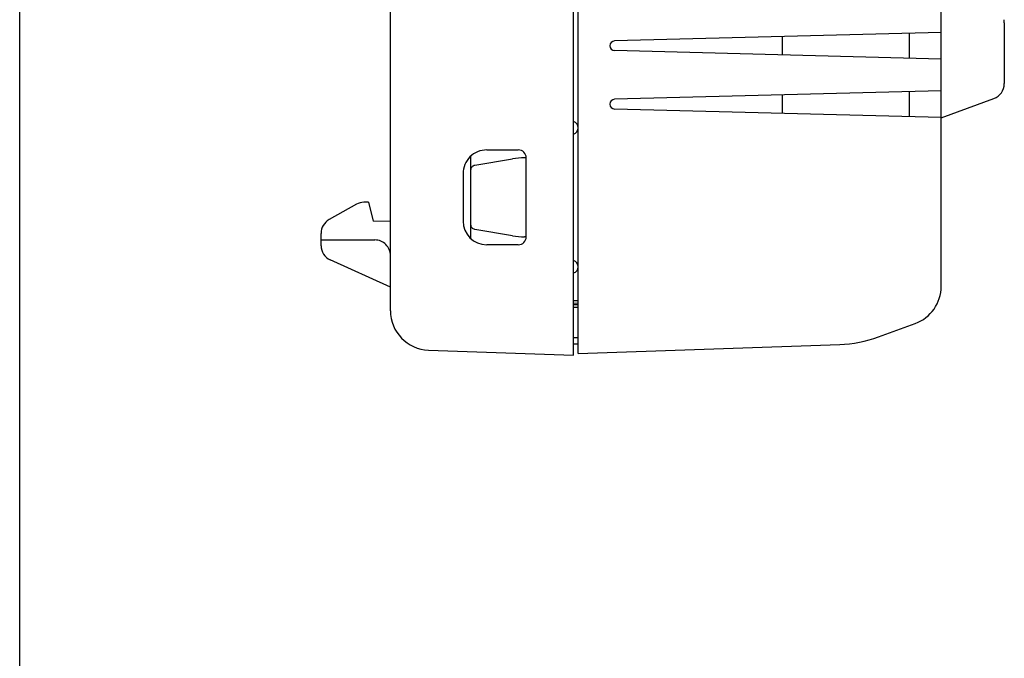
# Model space of a CAD drawing. Header units: inches. Extents: x 0 to 13.8, y 0 to 10.6.
# Tile 5 of 27: x 0 to 2.5, y 3.2 to 4.8. Entities that reach past the tile are written whole.
import ezdxf

# ---------------------------------------------------------------- set-up
doc = ezdxf.new("R2010")
doc.units = ezdxf.units.IN
doc.header["$LTSCALE"] = 0.75625
doc.header["$MEASUREMENT"] = 0
doc.layers.get('0').update_dxf_attribs({"linetype": 'CONTINUOUS'})

msp = doc.modelspace()

# ---------------------------------------------------------------- linework, layer by layer
at = {"color": 7, "linetype": 'Continuous'}
for p, q in [((0, 0), (0, 10.625)), ((1.3817, 3.9799), (1.3817, 6.3421)), ((1.3935, 3.984), (1.3935, 6.3381)), ((0.925, 4.0909), (0.925, 6.0736)), ((2.299, 4.1515), (2.299, 5.9493)), ((2.4563, 4.8091), (2.4565, 4.8165)), ((2.4563, 4.8091), (2.4561, 4.8005)), ((2.299, 4.785), (1.4841, 4.7637)), ((1.903, 4.7284), (1.903, 4.7746)), ((2.2203, 4.7201), (2.2203, 4.7829)), ((2.4563, 4.7453), (2.4565, 4.7378)), ((2.299, 4.7181), (1.4841, 4.7394)), ((2.4565, 4.7378), (2.4565, 4.6571)), ((2.299, 4.6393), (1.4841, 4.618)), ((1.903, 4.5828), (1.903, 4.629)), ((2.2203, 4.5745), (2.2203, 4.6373)), ((2.299, 4.5722), (2.4306, 4.6201)), ((2.299, 4.5724), (1.4841, 4.5937)), ((1.1258, 4.2707), (1.1258, 4.4765)), ((1.1652, 4.4917), (1.2439, 4.4917)), ((1.2636, 4.472), (1.2598, 4.472)), ((1.2636, 4.2752), (1.2636, 4.472)), ((1.1356, 4.4539), (1.2292, 4.4695)), ((1.1061, 4.4326), (1.1061, 4.3145)), ((0.8406, 4.3564), (0.7719, 4.3179)), ((0.8699, 4.3618), (0.8584, 4.3614)), ((0.8699, 4.3618), (0.8817, 4.3143)), ((0.925, 4.3136), (0.8817, 4.3143)), ((0.7518, 4.253), (0.7518, 4.2836)), ((1.2292, 4.2777), (1.1356, 4.2933)), ((1.2636, 4.2752), (1.2598, 4.2752)), ((0.7518, 4.2673), (0.886, 4.2673)), ((1.2439, 4.2555), (1.1652, 4.2555)), ((0.925, 4.1492), (0.7746, 4.2175)), ((1.3935, 4.1158), (1.3817, 4.1157)), ((1.3935, 4.1093), (1.3817, 4.1092)), ((1.3935, 4.1054), (1.3817, 4.1055)), ((1.3935, 4.0988), (1.3817, 4.099)), ((2.1425, 4.0256), (2.2343, 4.059)), ((1.3935, 4.0232), (1.3817, 4.0234)), ((1.3935, 4.0074), (1.3817, 4.0076)), ((1.3935, 3.984), (2.0458, 4.0068)), ((1.02, 3.9925), (1.3817, 3.9799))]:
    msp.add_line(p, q, dxfattribs=at)
for points in [[(2.4561, 4.8005), (2.456, 4.7952), (2.4559, 4.7894), (2.4559, 4.7834), (2.4559, 4.7771)], [(2.4559, 4.7771), (2.4559, 4.7709), (2.4559, 4.7649), (2.456, 4.7592), (2.4561, 4.7539), (2.4563, 4.7453)], [(2.4306, 4.6201), (2.436, 4.6225), (2.4411, 4.6258), (2.4455, 4.6297), (2.4492, 4.6343), (2.4523, 4.6394), (2.4546, 4.645), (2.456, 4.651), (2.4565, 4.6571)], [(1.1258, 4.4423), (1.126, 4.4444), (1.1265, 4.4463), (1.1274, 4.4482), (1.1286, 4.4499), (1.1301, 4.4513), (1.1317, 4.4525), (1.1336, 4.4534), (1.1356, 4.4539)], [(1.1356, 4.2933), (1.1336, 4.2938), (1.1317, 4.2947), (1.1301, 4.2958), (1.1286, 4.2973), (1.1274, 4.299), (1.1265, 4.3008), (1.126, 4.3028), (1.1258, 4.3049)]]:
    msp.add_lwpolyline(points, dxfattribs=at)
for centre, radius, start, end in [((1.4844, 4.7515), 0.0121, 91.5, 268.5093), ((1.4844, 4.6059), 0.0121, 91.5, 268.5093), ((1.3778, 4.5471), 0.0157, 0, 75.4469), ((1.3778, 4.5465), 0.0157, 284.5624, 360), ((1.1652, 4.4326), 0.0591, 89.9982, 180), ((1.2439, 4.472), 0.0197, 0, 90), ((0.8598, 4.322), 0.0394, 92, 119.2488), ((0.7912, 4.2836), 0.0394, 119.2488, 180), ((1.1652, 4.3145), 0.0591, 180.0018, 270), ((1.2439, 4.2752), 0.0197, 270, 360), ((0.7908, 4.253), 0.039, 180, 245.556), ((0.886, 4.2283), 0.039, 0, 90.0003), ((1.3778, 4.2006), 0.0157, 0, 75.4376), ((1.3778, 4.2001), 0.0157, 284.5531, 360), ((2.2006, 4.1515), 0.0984, 290, 360), ((1.0234, 4.0909), 0.0984, 180, 268), ((2.0348, 4.3216), 0.315, 271.9992, 290.0001)]:
    msp.add_arc(centre, radius, start, end, dxfattribs=at)
for centre, major_axis, start_param, end_param in [((1.2612, 4.2851), (-0.1327, 0.1327), -0.7816, -0.616661), ((1.2612, 4.4621), (0.1327, 0.1327), -2.524932, -2.359993)]:
    msp.add_ellipse(centre, major_axis=major_axis, ratio=0.992433, start_param=start_param, end_param=end_param, dxfattribs=at)

doc.saveas('drawing.dxf')
